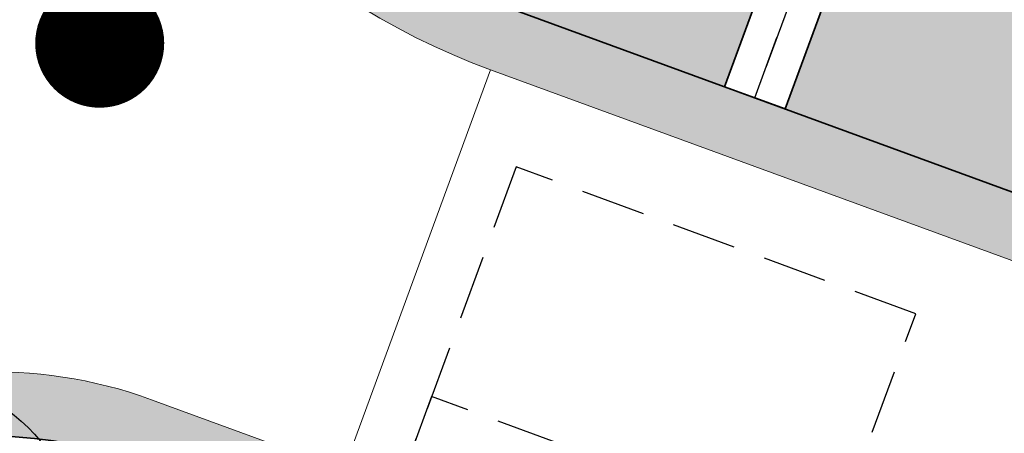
# Model space of a CAD drawing. Header units: metres. Extents: x 154038 to 155227, y 461678 to 462519.
# Tile 247 of 256: x 154730.59 to 154738.22, y 462266.43 to 462269.64. Entities that reach past the tile are written whole.
import ezdxf
from ezdxf import colors
from ezdxf.entities.mleader import LeaderData, LeaderLine
from ezdxf.math import Vec2, Vec3

# ---------------------------------------------------------------- set-up
doc = ezdxf.new("R2010")
doc.units = ezdxf.units.M
doc.linetypes.add('DASHED', pattern=[0.75, 0.5, -0.25])
for name, color, linetype, lineweight in [('B-GV-GR-BOOM-G', 82, 'Continuous', 25), ('B-GV-GR-BOOM-G2', 92, 'Continuous', 25), ('B-GV-GR-BOOM-S', 3, 'Continuous', 25), ('N-WE-VH-KANTVERHARDING_MOLGOOT-G', 6, 'Continuous', 18), ('N-WE-VH-VERHARDING_GRASSTEEN_parkeren-G', 3, 'Continuous', 18), ('N-WE-VH-VERHARDING_GRASSTEEN_parkeren-V', 73, 'Continuous', 18), ('N-WE-VH-VERHARDING_STRAATBAKSTEEN_Rijbaan-KV_DF-G', 160, 'Continuous', 35), ('N-WE-VH-VERHARDING_STRAATBAKSTEEN_Uitstapstrook_Parkeren-HV_KF-G', 170, 'Continuous', 35)]:
    doc.layers.add(name, color=color, linetype=linetype, lineweight=lineweight)
for name, color, linetype in [('N-OI-KL-ET_MS_STEDIN NETBEHEER BV-G', 1, 'Continuous'), ('N-PV-VW-MARKERING_Pvak-G', 161, 'DASHED'), ('N-WE-VW-MARKERING_Pvak-H', 21, 'Continuous'), ('X-XX-AL-HULP-T', 7, 'Continuous')]:
    doc.layers.add(name, color=color, linetype=linetype)
doc.layers.add('N-OI-KL-ET_MS_STEDIN NETBEHEER BV-H', color=21, linetype='DASHED', plot=False)
doc.layers.add('N-WE-VH-KANTVERHARDING_MOLGOOT-V', color=7, linetype='Continuous', lineweight=18, true_color=0xb76059)
doc.layers.add('N-WE-VH-VERHARDING_STRAATBAKSTEEN_Rijbaan-KV_DF-V', color=7, linetype='Continuous', lineweight=18, true_color=0xb33d26)
doc.layers.add('X-XX-AL-PROFIEL-H', color=21, linetype='Continuous', lineweight=18, plot=False)
doc.styles.add('maatvoering', font='arial.ttf')

# ---------------------------------------------------------------- blocks, each defined once
blk = doc.blocks.new('_Dot')
at = {"color": 0, "linetype": 'ByBlock', "lineweight": -2}
blk.add_line((-0.5, 0), (-1, 0), dxfattribs=at)
at = {"color": 0, "linetype": 'ByBlock', "const_width": 0.5}
blk.add_lwpolyline([(-0.25, 0, 1), (0.25, 0, 1)], format="xyb", close=True, dxfattribs=at)
blk = doc.blocks.new('*U276')
at = {"layer": 'N-OI-KL-ET_MS_STEDIN NETBEHEER BV-H'}
for points in [[(-1.990655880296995, -0.6310223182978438), (1.106080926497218, -1.771294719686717), (2.481318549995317, 1.963557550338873), (-0.615418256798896, 3.103829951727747)], [(-1.548368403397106, 0.5701362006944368), (1.548368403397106, -0.5701362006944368), (1.824798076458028, 0.1805878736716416), (-1.271938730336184, 1.320860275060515)]]:
    blk.add_lwpolyline(points, close=True, dxfattribs=at)
blk = doc.blocks.new('*U338')
at = {"layer": 'B-GV-GR-BOOM-G', "color": 0}
blk.add_circle((-2.455635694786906e-11, 1.70530256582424e-11), 1.5, dxfattribs=at)
at = {"layer": 'B-GV-GR-BOOM-G2', "color": 0}
blk.add_circle((0, 0), 0.125, dxfattribs=at)

msp = doc.modelspace()

# ---------------------------------------------------------------- hatches: boundary and pattern name
at = {"layer": 'N-WE-VH-KANTVERHARDING_MOLGOOT-V'}
h = msp.add_hatch(color=256, dxfattribs=at)
h.dxf.hatch_style = 1
edge = h.paths.add_edge_path()
edge.add_arc((154735.5031648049, 462271.5015949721), 5.500000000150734, 125.938465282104, 138.1345543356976, ccw=False)
edge.add_line((154732.2751265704, 462275.9546578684), (154735.5535787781, 462278.331221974))
edge.add_line((154735.5535787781, 462278.331221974), (154735.8470371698, 462277.9263983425))
edge.add_line((154735.8470371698, 462277.9263983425), (154732.5685849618, 462275.549834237))
edge.add_arc((154735.503167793, 462271.5015971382), 5.00000000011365, 125.9385023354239, 138.134550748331)
edge.add_arc((154733.2690260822, 462273.5037486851), 1.999999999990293, 138.1345799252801, 197.618211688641)
edge.add_arc((154736.1283149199, 462274.4117704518), 5.000006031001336, 197.6182283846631, 249.8332006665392)
edge.add_line((154734.4045412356, 462269.7183000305), (154751.0397480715, 462263.6249638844))
edge.add_line((154751.0397480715, 462263.6249638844), (154749.540967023, 462259.5858871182))
edge.add_line((154749.540967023, 462259.5858871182), (154731.4373129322, 462266.2171031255))
edge.add_arc((154730.4054804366, 462263.4001328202), 2.999999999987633, 69.88264298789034, 159.8812514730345)
edge.add_line((154727.5885351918, 462264.43203373), (154713.9613245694, 462227.2316535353))
edge.add_line((154713.9613245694, 462227.2316535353), (154664.0630640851, 462245.5103405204))
edge.add_line((154664.0630640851, 462245.5103405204), (154664.2350475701, 462245.9798313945))
edge.add_line((154664.2350475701, 462245.9798313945), (154713.6638171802, 462227.8731278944))
edge.add_line((154713.6638171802, 462227.8731278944), (154727.1190443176, 462264.604017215))
edge.add_arc((154730.4054804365, 462263.4001328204), 3.499999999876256, 69.88264298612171, 159.8812514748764, ccw=False)
edge.add_line((154731.6092850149, 462266.6865981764), (154749.2454149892, 462260.226632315))
edge.add_line((154749.2454149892, 462260.226632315), (154750.3963016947, 462263.3281658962))
edge.add_line((154750.3963016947, 462263.3281658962), (154734.2366165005, 462269.2473224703))
edge.add_arc((154736.1283081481, 462274.4117684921), 5.50000000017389, 197.6181944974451, 249.8826569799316, ccw=False)
edge.add_arc((154733.2690250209, 462273.5037486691), 2.500000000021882, 138.134648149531, 197.6181433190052, ccw=False)
at = {"layer": 'N-WE-VH-VERHARDING_GRASSTEEN_parkeren-V'}
h = msp.add_hatch(color=256, dxfattribs=at)
h.dxf.hatch_style = 1
h.paths.add_polyline_path([(154737.6035893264, 462273.3388984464), (154735.960355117, 462273.9408012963), (154734.4045412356, 462269.7183000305), (154736.050610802, 462269.1153586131)])
h = msp.add_hatch(color=256, dxfattribs=at)
h.dxf.hatch_style = 1
h.paths.add_polyline_path([(154739.9510664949, 462272.4790373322), (154738.0730847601, 462273.1669262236), (154736.5201058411, 462268.9433865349), (154738.398087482, 462268.255497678)])
at = {"layer": 'N-WE-VH-VERHARDING_STRAATBAKSTEEN_Rijbaan-KV_DF-V'}
h = msp.add_hatch(color=256, dxfattribs=at)
h.dxf.hatch_style = 1
edge = h.paths.add_edge_path()
edge.add_line((154346.3655189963, 462123.4474894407), (154339.6690574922, 462103.1804047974))
edge.add_line((154339.6690574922, 462103.1804047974), (154331.5193567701, 462083.4356807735))
edge.add_line((154331.5193567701, 462083.4356807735), (154321.8864262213, 462064.3270959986))
edge.add_line((154321.8864262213, 462064.3270959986), (154319.064452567, 462059.5558212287))
edge.add_line((154319.064452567, 462059.5558212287), (154316.2103360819, 462061.243890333))
edge.add_arc((154313.6649621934, 462056.9402788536), 4.999999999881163, 59.39777921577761, 149.4251789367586)
edge.add_line((154309.3601339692, 462059.4835943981), (154295.4018813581, 462035.8577883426))
edge.add_arc((154299.7067095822, 462033.3144727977), 4.999999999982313, 149.425178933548, 239.2784399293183)
edge.add_line((154297.1523773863, 462029.0161723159), (154310.3450331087, 462021.1762305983))
edge.add_arc((154317.2452423, 462033.549449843), 14.16719595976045, 240.8527758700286, 248.9522969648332)
edge.add_line((154312.1571632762, 462020.327464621), (154334.4042784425, 462011.1510402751))
edge.add_arc((154336.3108423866, 462015.7732706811), 4.999999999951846, 247.5849764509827, 256.0899883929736)
edge.add_line((154335.1088540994, 462010.9198982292), (154350.5998025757, 462007.0834033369))
edge.add_arc((154349.3978142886, 462002.2300308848), 5.000000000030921, 59.37977109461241, 76.0899883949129, ccw=False)
edge.add_line((154351.944540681, 462006.5328421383), (154352.6260687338, 462006.1294627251))
edge.add_arc((154355.1727951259, 462010.4322739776), 4.999999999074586, 239.3797710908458, 256.0899883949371)
edge.add_line((154353.9708068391, 462005.5789015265), (154356.9781779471, 462004.8340984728))
edge.add_line((154356.9781779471, 462004.8340984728), (154367.5271780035, 462002.1693614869))
edge.add_line((154367.5271780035, 462002.1693614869), (154370.594703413, 462001.3944872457))
edge.add_arc((154371.8192663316, 462006.2422130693), 5.000000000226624, 255.8233322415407, 334.7988763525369)
edge.add_line((154376.3433598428, 462004.1132278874), (154378.3551998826, 462008.3883879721))
edge.add_arc((154373.8311063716, 462010.5173731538), 5.000000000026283, 334.7988763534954, 345.8749618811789)
edge.add_line((154378.6799336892, 462009.2971790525), (154401.6515090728, 462100.5820018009))
edge.add_line((154401.6515090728, 462100.5820018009), (154406.9852191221, 462099.2397882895))
edge.add_line((154406.9852191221, 462099.2397882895), (154397.3315953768, 462060.8780600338))
edge.add_line((154397.3315953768, 462060.8780600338), (154396.6527595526, 462061.0488872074))
edge.add_line((154396.6527595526, 462061.0488872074), (154394.6715745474, 462053.1760217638))
edge.add_line((154394.6715745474, 462053.1760217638), (154395.3511736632, 462053.0050023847))
edge.add_line((154395.3511736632, 462053.0050023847), (154390.2256132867, 462032.6401919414))
edge.add_line((154390.2256132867, 462032.6401919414), (154389.5467596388, 462032.8109482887))
edge.add_line((154389.5467596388, 462032.8109482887), (154388.7372010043, 462029.5939109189))
edge.add_line((154388.7372010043, 462029.5939109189), (154389.4156288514, 462029.4214625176))
edge.add_line((154389.4156288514, 462029.4214625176), (154383.7651946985, 462006.9676746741))
edge.add_line((154383.7651946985, 462006.9676746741), (154376.807218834, 461992.1819759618))
edge.add_arc((154381.331312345, 461990.0529907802), 4.999999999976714, 154.7988763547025, 166.0156035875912)
edge.add_line((154376.4795044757, 461991.2612789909), (154371.1051861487, 461969.68365288))
edge.add_line((154371.1051861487, 461969.68365288), (154363.8723419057, 461953.1420104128))
edge.add_arc((154368.4536651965, 461951.1389210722), 5.000088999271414, 156.3836358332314, 248.3411709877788)
edge.add_line((154366.60823727, 461946.491848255), (154366.6592998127, 461946.4715747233))
edge.add_line((154366.6592998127, 461946.4715747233), (154352.2416857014, 461952.1958481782))
edge.add_arc((154354.0386536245, 461956.8622859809), 5.000473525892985, 248.939130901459, 336.380420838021)
edge.add_line((154358.6202168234, 461954.8587855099), (154365.8806715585, 461971.4635736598))
edge.add_line((154365.8806715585, 461971.4635736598), (154371.1315098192, 461992.5091953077))
edge.add_arc((154366.27970195, 461993.7174835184), 4.999999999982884, 346.0156035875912, 435.8233322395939)
edge.add_line((154367.5042648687, 461998.5652093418), (154356.1296396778, 462001.438503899))
edge.add_line((154356.1296396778, 462001.438503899), (154353.1565705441, 462002.1748154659))
edge.add_arc((154351.9545822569, 461997.321443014), 4.99999999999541, 76.08998839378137, 92.77818827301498)
edge.add_line((154351.7122345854, 462002.315566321), (154350.8803402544, 462002.2858641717))
edge.add_arc((154350.6379925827, 462007.2799874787), 4.999999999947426, 256.0899883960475, 272.778188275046, ccw=False)
edge.add_line((154349.4360042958, 462002.4266150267), (154337.7325265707, 462005.3251033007))
edge.add_arc((154337.2517312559, 462003.38375432), 1.999999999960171, 76.08998839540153, 165.7499673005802)
edge.add_line((154335.3132697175, 462003.8760620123), (154335.1888994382, 462003.3863540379))
edge.add_line((154335.1888994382, 462003.3863540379), (154331.809089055, 462004.2350527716))
edge.add_line((154331.809089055, 462004.2350527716), (154332.0188515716, 462005.1214022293))
edge.add_arc((154330.0726110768, 462005.5819974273), 1.999999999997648, 346.6854067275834, 427.584976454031)
edge.add_line((154330.8352366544, 462007.4308895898), (154310.3759552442, 462015.8698735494))
edge.add_arc((154317.2452423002, 462033.5494498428), 18.96719595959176, 240.6390520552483, 248.76667882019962, ccw=False)
edge.add_line((154307.9454396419, 462017.0186243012), (154294.2962136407, 462025.129890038))
edge.add_arc((154292.7636143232, 462022.5509097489), 2.999999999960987, 59.27843992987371, 165.8531268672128)
edge.add_line((154289.8545971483, 462023.2841348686), (154287.8359008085, 462015.2751044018))
edge.add_line((154287.8359008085, 462015.2751044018), (154283.8632318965, 462016.2799413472))
edge.add_line((154283.8632318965, 462016.2799413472), (154284.9895646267, 462020.85211158))
edge.add_line((154284.9895646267, 462020.85211158), (154281.4008986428, 462022.9723146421))
edge.add_line((154281.4008986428, 462022.9723146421), (154304.5232118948, 462062.1092541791))
edge.add_arc((154313.1334630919, 462057.0210789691), 10.00129754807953, 72.70910643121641, 149.419295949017, ccw=False)
edge.add_arc((154316.7007223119, 462068.4799534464), 2.000000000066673, 252.7032232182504, 333.2466271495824)
edge.add_line((154318.4866272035, 462067.5796514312), (154327.4245828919, 462085.3096333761))
edge.add_line((154327.4245828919, 462085.3096333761), (154335.4473333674, 462104.7467881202))
edge.add_line((154335.4473333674, 462104.7467881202), (154342.0407687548, 462124.7020604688))
edge.add_line((154342.0407687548, 462124.7020604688), (154352.1387758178, 462165.04183881))
edge.add_line((154352.1387758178, 462165.04183881), (154355.7628846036, 462164.1322223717))
edge.add_line((154355.7628846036, 462164.1322223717), (154353.9603339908, 462153.7867322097))
edge.add_line((154353.9603339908, 462153.7867322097), (154346.3655189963, 462123.4474894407))
edge = h.paths.add_edge_path(flags=17)
edge.add_arc((154735.5031688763, 462271.5015979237), 4.999999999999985, 125.9385176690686, 138.150287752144, ccw=False)
edge.add_line((154732.5685849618, 462275.549834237), (154735.8470371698, 462277.9263983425))
edge.add_arc((154736.4339539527, 462277.1167510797), 1.000000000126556, 44.27258667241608, 125.93851766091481, ccw=False)
edge.add_line((154737.1499807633, 462277.8148238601), (154732.334294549, 462282.9696525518))
edge.add_arc((154731.6182677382, 462282.2715797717), 1.000000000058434, -54.06148233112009, 44.272586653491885, ccw=False)
edge.add_line((154732.2051845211, 462281.4619325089), (154729.9240080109, 462279.8082978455))
edge.add_arc((154735.7931758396, 462271.7118252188), 9.999999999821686, 125.9385176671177, 159.8812514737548)
edge.add_line((154726.4033583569, 462275.1514949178), (154712.1371545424, 462236.2067526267))
edge.add_arc((154709.3202092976, 462237.2386535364), 3.000000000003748, 249.8812514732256, 339.8812514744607, ccw=False)
edge.add_line((154708.2883083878, 462234.4217082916), (154663.7725424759, 462250.7286845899))
edge.add_line((154663.7725424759, 462250.7286845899), (154656.1079703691, 462250.0630933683))
edge.add_line((154656.1079703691, 462250.0630933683), (154584.3613417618, 462276.2290524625))
edge.add_arc((154586.0632988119, 462280.9304984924), 5.000025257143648, 159.6304989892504, 250.09938210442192, ccw=False)
edge.add_line((154581.3759381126, 462282.6708726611), (154586.6440892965, 462297.0625800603))
edge.add_line((154586.6440892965, 462297.0625800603), (154545.8382322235, 462312.2135262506))
edge.add_line((154545.8382322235, 462312.2135262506), (154543.9238186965, 462307.0574598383))
edge.add_line((154543.9238186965, 462307.0574598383), (154578.6714521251, 462294.1558922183))
edge.add_arc((154577.6272265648, 462291.3434923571), 3.000000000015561, -20.21334639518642, 69.63036995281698, ccw=False)
edge.add_line((154580.442464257, 462290.3069419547), (154576.1003610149, 462278.5139286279))
edge.add_arc((154571.4082981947, 462280.2415126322), 5.000000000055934, 301.49318088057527, 339.7866536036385, ccw=False)
edge.add_arc((154579.2442544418, 462267.4509774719), 9.999999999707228, 121.4931808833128, 159.6303699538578)
edge.add_line((154569.869588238, 462270.9317293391), (154560.0751634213, 462244.5540653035))
edge.add_arc((154557.2717091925, 462245.6220748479), 2.999999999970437, 249.9106884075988, 339.14506041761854, ccw=False)
edge.add_line((154556.2412556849, 462242.8045998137), (154537.0470548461, 462249.8246199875))
edge.add_arc((154536.360085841, 462247.9463032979), 2.000000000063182, 69.9106884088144, 159.7067651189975)
edge.add_line((154534.484226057, 462248.6399531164), (154518.7866293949, 462206.1884314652))
edge.add_line((154518.7866293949, 462206.1884314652), (154517.1266457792, 462201.6684760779))
edge.add_line((154517.1266457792, 462201.6684760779), (154504.0308506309, 462166.2479160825))
edge.add_line((154504.0308506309, 462166.2479160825), (154508.5329932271, 462164.5833704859))
edge.add_line((154508.5329932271, 462164.5833704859), (154521.6305956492, 462200.0088186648))
edge.add_line((154521.6305956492, 462200.0088186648), (154523.2905399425, 462204.5286669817))
edge.add_line((154523.2905399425, 462204.5286669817), (154536.2906664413, 462239.6853322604))
edge.add_arc((154540.9803159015, 462237.9512077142), 5.000000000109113, 69.91068840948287, 159.706765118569, ccw=False)
edge.add_line((154542.6977384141, 462242.6469994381), (154554.4056087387, 462238.3650037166))
edge.add_arc((154557.1538001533, 462245.8775869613), 7.999466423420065, 249.90688527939, 339.6332798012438)
edge.add_line((154564.6531743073, 462243.093552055), (154574.4386699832, 462269.447448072))
edge.add_arc((154579.1259759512, 462267.7069990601), 5.000000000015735, 69.96311292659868, 159.6294766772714, ccw=False)
edge.add_line((154580.8391011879, 462272.4043602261), (154655.4630948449, 462245.1890275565))
edge.add_line((154655.4630948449, 462245.1890275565), (154663.1240823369, 462245.8543074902))
edge.add_line((154663.1240823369, 462245.8543074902), (154713.9613245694, 462227.2316535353))
edge.add_line((154713.9613245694, 462227.2316535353), (154727.5885351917, 462264.4320337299))
edge.add_arc((154730.4054804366, 462263.4001328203), 2.999999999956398, 69.882642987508, 159.8812514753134, ccw=False)
edge.add_line((154731.4373129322, 462266.2171031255), (154749.540967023, 462259.5858871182))
edge.add_line((154749.540967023, 462259.5858871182), (154751.0397480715, 462263.6249638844))
edge.add_line((154751.0397480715, 462263.6249638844), (154734.4045412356, 462269.7183000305))
edge.add_arc((154736.1283149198, 462274.4117704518), 5.000006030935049, 197.6182283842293, 249.83320066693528, ccw=False)
edge.add_arc((154733.2690260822, 462273.5037486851), 2.000000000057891, 138.1345799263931, 197.6182116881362, ccw=False)
edge.add_line((154731.7795971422, 462274.8385151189), (154731.7786818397, 462274.8374930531))
edge = h.paths.add_edge_path(flags=0)
edge.add_arc((154536.360085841, 462247.9463032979), 2.000000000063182, 69.9106884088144, 159.7067651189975, ccw=False)
edge.add_arc((154536.360085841, 462247.9463032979), 2.000000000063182, 69.9106884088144, 159.7067651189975)
edge = h.paths.add_edge_path(flags=0)
edge.add_arc((154735.7931758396, 462271.7118252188), 9.999999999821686, 125.93851766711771, 159.8812514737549, ccw=False)
edge.add_arc((154735.7931758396, 462271.7118252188), 9.999999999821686, 125.9385176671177, 159.8812514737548)
edge = h.paths.add_edge_path(flags=17)
edge.add_arc((154735.5031688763, 462271.5015979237), 4.999999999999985, 125.9385176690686, 138.150287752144)
edge.add_line((154731.7795971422, 462274.8385151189), (154731.7786818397, 462274.8374930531))
edge.add_arc((154733.2690260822, 462273.5037486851), 2.000000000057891, 138.134579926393, 197.6182116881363)
edge.add_arc((154736.1283149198, 462274.4117704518), 5.000006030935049, 197.6182283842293, 249.8332006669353)
edge.add_line((154751.0397480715, 462263.6249638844), (154734.4045412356, 462269.7183000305))
edge.add_line((154749.540967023, 462259.5858871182), (154751.0397480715, 462263.6249638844))
edge.add_line((154731.4373129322, 462266.2171031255), (154749.540967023, 462259.5858871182))
edge.add_arc((154730.4054804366, 462263.4001328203), 2.999999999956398, 69.88264298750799, 159.8812514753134)
edge.add_line((154713.9613245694, 462227.2316535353), (154727.5885351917, 462264.4320337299))
edge.add_line((154663.1240823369, 462245.8543074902), (154713.9613245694, 462227.2316535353))
edge.add_line((154655.4630948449, 462245.1890275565), (154663.1240823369, 462245.8543074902))
edge.add_line((154580.8391011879, 462272.4043602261), (154655.4630948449, 462245.1890275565))
edge.add_arc((154579.1259759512, 462267.7069990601), 5.000000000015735, 69.96311292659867, 159.6294766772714)
edge.add_line((154564.6531743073, 462243.093552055), (154574.4386699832, 462269.447448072))
edge.add_arc((154557.1538001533, 462245.8775869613), 7.999466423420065, 249.90688527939, 339.6332798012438)
edge.add_line((154542.6977384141, 462242.6469994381), (154554.4056087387, 462238.3650037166))
edge.add_arc((154540.9803159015, 462237.9512077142), 5.000000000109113, 69.9106884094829, 159.706765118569)
edge.add_line((154523.2905399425, 462204.5286669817), (154536.2906664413, 462239.6853322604))
edge.add_line((154521.6305956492, 462200.0088186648), (154523.2905399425, 462204.5286669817))
edge.add_line((154508.5329932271, 462164.5833704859), (154521.6305956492, 462200.0088186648))
edge.add_line((154504.0308506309, 462166.2479160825), (154508.5329932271, 462164.5833704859))
edge.add_line((154517.1266457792, 462201.6684760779), (154504.0308506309, 462166.2479160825))
edge.add_line((154518.7866293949, 462206.1884314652), (154517.1266457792, 462201.6684760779))
edge.add_line((154534.484226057, 462248.6399531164), (154518.7866293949, 462206.1884314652))
edge.add_arc((154536.360085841, 462247.9463032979), 2.000000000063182, 69.9106884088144, 159.7067651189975)
edge.add_line((154556.2412556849, 462242.8045998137), (154537.0470548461, 462249.8246199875))
edge.add_arc((154557.2717091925, 462245.6220748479), 2.999999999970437, 249.9106884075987, 339.1450604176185)
edge.add_line((154569.869588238, 462270.9317293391), (154560.0751634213, 462244.5540653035))
edge.add_arc((154579.2442544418, 462267.4509774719), 9.999999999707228, 121.4931808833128, 159.6303699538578)
edge.add_arc((154571.4082981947, 462280.2415126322), 5.000000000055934, 301.4931808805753, 339.7866536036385)
edge.add_line((154580.442464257, 462290.3069419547), (154576.1003610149, 462278.5139286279))
edge.add_arc((154577.6272265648, 462291.3434923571), 3.000000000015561, 339.7866536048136, 429.6303699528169)
edge.add_line((154543.9238186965, 462307.0574598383), (154578.6714521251, 462294.1558922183))
edge.add_line((154545.8382322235, 462312.2135262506), (154543.9238186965, 462307.0574598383))
edge.add_line((154586.6440892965, 462297.0625800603), (154545.8382322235, 462312.2135262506))
edge.add_line((154581.3759381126, 462282.6708726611), (154586.6440892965, 462297.0625800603))
edge.add_arc((154586.0632988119, 462280.9304984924), 5.000025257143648, 159.6304989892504, 250.0993821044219)
edge.add_line((154656.1079703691, 462250.0630933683), (154584.3613417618, 462276.2290524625))
edge.add_line((154663.7725424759, 462250.7286845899), (154656.1079703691, 462250.0630933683))
edge.add_line((154708.2883083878, 462234.4217082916), (154663.7725424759, 462250.7286845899))
edge.add_arc((154709.3202092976, 462237.2386535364), 3.000000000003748, 249.8812514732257, 339.8812514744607)
edge.add_line((154726.4033583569, 462275.1514949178), (154712.1371545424, 462236.2067526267))
edge.add_arc((154735.7931758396, 462271.7118252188), 9.999999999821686, 125.9385176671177, 159.8812514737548)
edge.add_line((154732.2051845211, 462281.4619325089), (154729.9240080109, 462279.8082978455))
edge.add_arc((154731.6182677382, 462282.2715797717), 1.000000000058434, 305.9385176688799, 404.2725866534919)
edge.add_line((154732.334294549, 462282.9696525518), (154737.1499807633, 462277.8148238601))
edge.add_arc((154736.4339539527, 462277.1167510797), 1.000000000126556, 44.27258667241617, 125.9385176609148)
edge.add_line((154735.8470371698, 462277.9263983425), (154732.5685849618, 462275.549834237))
edge = h.paths.add_edge_path(flags=0)
edge.add_arc((154736.1283149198, 462274.4117704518), 5.000006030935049, 197.6182283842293, 249.8332006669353)
edge.add_arc((154736.1283149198, 462274.4117704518), 5.000006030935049, 197.6182283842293, 249.8332006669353)
edge = h.paths.add_edge_path(flags=0)
edge.add_arc((154733.2690260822, 462273.5037486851), 2.000000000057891, 138.134579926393, 197.6182116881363)
edge.add_arc((154733.2690260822, 462273.5037486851), 2.000000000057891, 138.134579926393, 197.6182116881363)
edge = h.paths.add_edge_path(flags=0)
edge.add_line((154731.7795971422, 462274.8385151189), (154731.7786818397, 462274.8374930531))
edge.add_line((154731.7795971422, 462274.8385151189), (154731.7786818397, 462274.8374930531))
edge = h.paths.add_edge_path(flags=0)
edge.add_arc((154735.5031688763, 462271.5015979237), 4.999999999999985, 125.9385176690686, 138.150287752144)
edge.add_arc((154735.5031688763, 462271.5015979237), 4.999999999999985, 125.9385176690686, 138.150287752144)
edge = h.paths.add_edge_path(flags=0)
edge.add_line((154732.2051845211, 462281.4619325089), (154729.9240080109, 462279.8082978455))
edge.add_line((154732.2051845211, 462281.4619325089), (154729.9240080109, 462279.8082978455))
edge = h.paths.add_edge_path(flags=0)
edge.add_arc((154731.6182677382, 462282.2715797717), 1.000000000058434, 305.9385176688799, 404.2725866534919)
edge.add_arc((154731.6182677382, 462282.2715797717), 1.000000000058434, 305.9385176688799, 404.2725866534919)
edge = h.paths.add_edge_path(flags=0)
edge.add_line((154737.1499807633, 462277.8148238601), (154732.334294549, 462282.9696525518))
edge.add_line((154737.1499807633, 462277.8148238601), (154732.334294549, 462282.9696525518))
edge = h.paths.add_edge_path(flags=0)
edge.add_arc((154736.4339539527, 462277.1167510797), 1.000000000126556, 44.27258667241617, 125.9385176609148)
edge.add_arc((154736.4339539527, 462277.1167510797), 1.000000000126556, 44.27258667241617, 125.9385176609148)
edge = h.paths.add_edge_path(flags=0)
edge.add_line((154732.5685849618, 462275.549834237), (154735.8470371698, 462277.9263983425))
edge.add_line((154732.5685849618, 462275.549834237), (154735.8470371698, 462277.9263983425))
edge = h.paths.add_edge_path(flags=0)
edge.add_line((154556.2412556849, 462242.8045998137), (154537.0470548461, 462249.8246199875))
edge.add_line((154556.2412556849, 462242.8045998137), (154537.0470548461, 462249.8246199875))
edge = h.paths.add_edge_path(flags=0)
edge.add_arc((154557.2717091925, 462245.6220748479), 2.999999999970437, 249.9106884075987, 339.1450604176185)
edge.add_arc((154557.2717091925, 462245.6220748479), 2.999999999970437, 249.9106884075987, 339.1450604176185)
edge = h.paths.add_edge_path(flags=0)
edge.add_line((154569.869588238, 462270.9317293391), (154560.0751634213, 462244.5540653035))
edge.add_line((154569.869588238, 462270.9317293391), (154560.0751634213, 462244.5540653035))
edge = h.paths.add_edge_path(flags=0)
edge.add_arc((154579.2442544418, 462267.4509774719), 9.999999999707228, 121.4931808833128, 159.6303699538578)
edge.add_arc((154579.2442544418, 462267.4509774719), 9.999999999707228, 121.4931808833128, 159.6303699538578)
edge = h.paths.add_edge_path(flags=0)
edge.add_arc((154571.4082981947, 462280.2415126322), 5.000000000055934, 301.4931808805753, 339.7866536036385)
edge.add_arc((154571.4082981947, 462280.2415126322), 5.000000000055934, 301.4931808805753, 339.7866536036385)
edge = h.paths.add_edge_path(flags=0)
edge.add_line((154580.442464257, 462290.3069419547), (154576.1003610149, 462278.5139286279))
edge.add_line((154580.442464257, 462290.3069419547), (154576.1003610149, 462278.5139286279))
edge = h.paths.add_edge_path(flags=0)
edge.add_arc((154577.6272265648, 462291.3434923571), 3.000000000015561, 339.7866536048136, 429.6303699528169)
edge.add_arc((154577.6272265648, 462291.3434923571), 3.000000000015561, 339.7866536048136, 429.6303699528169)
edge = h.paths.add_edge_path(flags=0)
edge.add_line((154543.9238186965, 462307.0574598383), (154578.6714521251, 462294.1558922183))
edge.add_line((154543.9238186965, 462307.0574598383), (154578.6714521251, 462294.1558922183))
edge = h.paths.add_edge_path(flags=0)
edge.add_line((154545.8382322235, 462312.2135262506), (154543.9238186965, 462307.0574598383))
edge.add_line((154545.8382322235, 462312.2135262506), (154543.9238186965, 462307.0574598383))
edge = h.paths.add_edge_path(flags=0)
edge.add_line((154586.6440892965, 462297.0625800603), (154545.8382322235, 462312.2135262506))
edge.add_line((154586.6440892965, 462297.0625800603), (154545.8382322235, 462312.2135262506))
edge = h.paths.add_edge_path(flags=0)
edge.add_line((154581.3759381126, 462282.6708726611), (154586.6440892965, 462297.0625800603))
edge.add_line((154581.3759381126, 462282.6708726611), (154586.6440892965, 462297.0625800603))
edge = h.paths.add_edge_path(flags=0)
edge.add_arc((154586.0632988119, 462280.9304984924), 5.000025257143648, 159.6304989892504, 250.0993821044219)
edge.add_arc((154586.0632988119, 462280.9304984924), 5.000025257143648, 159.6304989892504, 250.0993821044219)
edge = h.paths.add_edge_path(flags=0)
edge.add_line((154656.1079703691, 462250.0630933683), (154584.3613417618, 462276.2290524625))
edge.add_line((154656.1079703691, 462250.0630933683), (154584.3613417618, 462276.2290524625))
edge = h.paths.add_edge_path(flags=0)
edge.add_line((154663.7725424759, 462250.7286845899), (154656.1079703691, 462250.0630933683))
edge.add_line((154663.7725424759, 462250.7286845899), (154656.1079703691, 462250.0630933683))
edge = h.paths.add_edge_path(flags=0)
edge.add_line((154708.2883083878, 462234.4217082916), (154663.7725424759, 462250.7286845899))
edge.add_line((154708.2883083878, 462234.4217082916), (154663.7725424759, 462250.7286845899))
edge = h.paths.add_edge_path(flags=0)
edge.add_arc((154709.3202092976, 462237.2386535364), 3.000000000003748, 249.8812514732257, 339.8812514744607)
edge.add_arc((154709.3202092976, 462237.2386535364), 3.000000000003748, 249.8812514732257, 339.8812514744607)
edge = h.paths.add_edge_path(flags=0)
edge.add_line((154726.4033583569, 462275.1514949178), (154712.1371545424, 462236.2067526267))
edge.add_line((154726.4033583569, 462275.1514949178), (154712.1371545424, 462236.2067526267))
edge = h.paths.add_edge_path(flags=0)
edge.add_line((154751.0397480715, 462263.6249638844), (154734.4045412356, 462269.7183000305))
edge.add_line((154751.0397480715, 462263.6249638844), (154734.4045412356, 462269.7183000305))
edge = h.paths.add_edge_path(flags=0)
edge.add_line((154749.540967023, 462259.5858871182), (154751.0397480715, 462263.6249638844))
edge.add_line((154749.540967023, 462259.5858871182), (154751.0397480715, 462263.6249638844))
edge = h.paths.add_edge_path(flags=0)
edge.add_line((154731.4373129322, 462266.2171031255), (154749.540967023, 462259.5858871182))
edge.add_line((154731.4373129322, 462266.2171031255), (154749.540967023, 462259.5858871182))
edge = h.paths.add_edge_path(flags=0)
edge.add_arc((154730.4054804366, 462263.4001328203), 2.999999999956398, 69.88264298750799, 159.8812514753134)
edge.add_arc((154730.4054804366, 462263.4001328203), 2.999999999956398, 69.88264298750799, 159.8812514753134)
edge = h.paths.add_edge_path(flags=0)
edge.add_line((154713.9613245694, 462227.2316535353), (154727.5885351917, 462264.4320337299))
edge.add_line((154713.9613245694, 462227.2316535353), (154727.5885351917, 462264.4320337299))
edge = h.paths.add_edge_path(flags=0)
edge.add_line((154663.1240823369, 462245.8543074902), (154713.9613245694, 462227.2316535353))
edge.add_line((154663.1240823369, 462245.8543074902), (154713.9613245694, 462227.2316535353))
edge = h.paths.add_edge_path(flags=0)
edge.add_line((154655.4630948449, 462245.1890275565), (154663.1240823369, 462245.8543074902))
edge.add_line((154655.4630948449, 462245.1890275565), (154663.1240823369, 462245.8543074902))
edge = h.paths.add_edge_path(flags=0)
edge.add_line((154580.8391011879, 462272.4043602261), (154655.4630948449, 462245.1890275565))
edge.add_line((154580.8391011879, 462272.4043602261), (154655.4630948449, 462245.1890275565))
edge = h.paths.add_edge_path(flags=0)
edge.add_arc((154579.1259759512, 462267.7069990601), 5.000000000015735, 69.96311292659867, 159.6294766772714)
edge.add_arc((154579.1259759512, 462267.7069990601), 5.000000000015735, 69.96311292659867, 159.6294766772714)
edge = h.paths.add_edge_path(flags=0)
edge.add_line((154564.6531743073, 462243.093552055), (154574.4386699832, 462269.447448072))
edge.add_line((154564.6531743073, 462243.093552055), (154574.4386699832, 462269.447448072))
edge = h.paths.add_edge_path(flags=0)
edge.add_arc((154557.1538001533, 462245.8775869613), 7.999466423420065, 249.90688527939, 339.6332798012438)
edge.add_arc((154557.1538001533, 462245.8775869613), 7.999466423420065, 249.90688527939, 339.6332798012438)
edge = h.paths.add_edge_path(flags=0)
edge.add_line((154542.6977384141, 462242.6469994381), (154554.4056087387, 462238.3650037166))
edge.add_line((154542.6977384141, 462242.6469994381), (154554.4056087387, 462238.3650037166))
edge = h.paths.add_edge_path(flags=0)
edge.add_arc((154540.9803159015, 462237.9512077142), 5.000000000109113, 69.9106884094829, 159.706765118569)
edge.add_arc((154540.9803159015, 462237.9512077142), 5.000000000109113, 69.9106884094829, 159.706765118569)
edge = h.paths.add_edge_path(flags=0)
edge.add_line((154523.2905399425, 462204.5286669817), (154536.2906664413, 462239.6853322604))
edge.add_line((154523.2905399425, 462204.5286669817), (154536.2906664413, 462239.6853322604))
edge = h.paths.add_edge_path(flags=0)
edge.add_line((154521.6305956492, 462200.0088186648), (154523.2905399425, 462204.5286669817))
edge.add_line((154521.6305956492, 462200.0088186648), (154523.2905399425, 462204.5286669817))
edge = h.paths.add_edge_path(flags=0)
edge.add_line((154508.5329932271, 462164.5833704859), (154521.6305956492, 462200.0088186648))
edge.add_line((154508.5329932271, 462164.5833704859), (154521.6305956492, 462200.0088186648))
edge = h.paths.add_edge_path(flags=0)
edge.add_line((154504.0308506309, 462166.2479160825), (154508.5329932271, 462164.5833704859))
edge.add_line((154504.0308506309, 462166.2479160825), (154508.5329932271, 462164.5833704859))
edge = h.paths.add_edge_path(flags=0)
edge.add_line((154517.1266457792, 462201.6684760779), (154504.0308506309, 462166.2479160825))
edge.add_line((154517.1266457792, 462201.6684760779), (154504.0308506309, 462166.2479160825))
edge = h.paths.add_edge_path(flags=0)
edge.add_line((154518.7866293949, 462206.1884314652), (154517.1266457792, 462201.6684760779))
edge.add_line((154518.7866293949, 462206.1884314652), (154517.1266457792, 462201.6684760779))
edge = h.paths.add_edge_path(flags=0)
edge.add_line((154534.484226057, 462248.6399531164), (154518.7866293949, 462206.1884314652))
edge.add_line((154534.484226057, 462248.6399531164), (154518.7866293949, 462206.1884314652))
edge = h.paths.add_edge_path(flags=17)
edge.add_line((154302.5191957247, 462047.9045891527), (154309.3601339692, 462059.4835943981))
edge.add_arc((154313.6649621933, 462056.9402788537), 4.999999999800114, 59.39777921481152, 149.4251789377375, ccw=False)
edge.add_line((154316.2103360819, 462061.243890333), (154319.064452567, 462059.5558212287))

# ---------------------------------------------------------------- linework, layer by layer
at = {"layer": 'N-PV-VW-MARKERING_Pvak-G'}
for points in [[(154733.9378957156, 462269.8892408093), (154735.485644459, 462274.1146962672), (154737.8331197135, 462273.2548358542), (154736.2853709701, 462269.0293803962)], [(154736.2853709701, 462269.0293803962), (154737.8331197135, 462273.2548358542), (154740.1805949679, 462272.3949754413), (154738.6328462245, 462268.1695199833)]]:
    msp.add_lwpolyline(points, close=True, dxfattribs=at)
at = {"layer": 'N-WE-VH-KANTVERHARDING_MOLGOOT-G'}
msp.add_lwpolyline([(154731.4072368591, 462275.1722044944, -0.05326576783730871), (154732.2751265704, 462275.9546578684), (154735.5535787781, 462278.331221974), (154735.8470371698, 462277.9263983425), (154732.5685849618, 462275.549834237, 0.05326559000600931), (154731.7795971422, 462274.8385151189, 0.2655357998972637), (154731.3628370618, 462272.8984029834, 0.2318563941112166), (154734.4045412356, 462269.7183000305), (154751.0397480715, 462263.6249638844), (154749.540967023, 462259.5858871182), (154731.4373129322, 462266.2171031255, 0.4142064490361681), (154727.5885351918, 462264.43203373), (154713.9613245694, 462227.2316535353), (154664.0630640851, 462245.5103405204), (154664.2350475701, 462245.9798313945), (154713.6638171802, 462227.8731278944), (154727.1190443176, 462264.604017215, -0.4142064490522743), (154731.6092850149, 462266.6865981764), (154749.2454149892, 462260.226632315), (154750.3963016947, 462263.3281658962), (154734.2366165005, 462269.2473224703, -0.2320839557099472), (154730.8862878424, 462272.7470693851, -0.2655351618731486)], format="xyb", close=True, dxfattribs=at)
at = {"layer": 'N-WE-VH-VERHARDING_GRASSTEEN_parkeren-G'}
for points in [[(154737.6035893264, 462273.3388984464), (154735.960355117, 462273.9408012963), (154734.4045412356, 462269.7183000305), (154736.050610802, 462269.1153586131)], [(154739.9510664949, 462272.4790373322), (154738.0730847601, 462273.1669262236), (154736.5201058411, 462268.9433865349), (154738.398087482, 462268.255497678)]]:
    msp.add_lwpolyline(points, close=True, dxfattribs=at)
at = {"layer": 'N-WE-VH-VERHARDING_STRAATBAKSTEEN_Rijbaan-KV_DF-G'}
msp.add_lwpolyline([(154663.1240823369, 462245.8543074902), (154713.9613245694, 462227.2316535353), (154727.5885351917, 462264.4320337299, -0.4142064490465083), (154731.4373129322, 462266.2171031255), (154749.540967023, 462259.5858871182), (154751.0397480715, 462263.6249638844), (154734.4045412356, 462269.7183000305, -0.2318563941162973), (154731.3628370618, 462272.8984029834, -0.2655357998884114), (154731.7795971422, 462274.8385151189), (154731.7786818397, 462274.8374930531, -0.05333438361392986), (154732.5685849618, 462275.549834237), (154735.8470371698, 462277.9263983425, -0.372224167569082), (154737.1499807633, 462277.8148238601), (154732.334294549, 462282.9696525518, -0.4574878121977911), (154732.2051845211, 462281.4619325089), (154729.9240080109, 462279.8082978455, 0.1491955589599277), (154726.4033583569, 462275.1514949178), (154712.1371545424, 462236.2067526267, -0.4142135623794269), (154708.2883083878, 462234.4217082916), (154663.7725424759, 462250.7286845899)], format="xyb", dxfattribs=at)
at = {"layer": 'N-WE-VH-VERHARDING_STRAATBAKSTEEN_Uitstapstrook_Parkeren-HV_KF-G'}
msp.add_lwpolyline([(154737.6035893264, 462273.3388984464), (154738.0730847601, 462273.1669262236), (154736.5201058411, 462268.9433865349), (154736.050610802, 462269.1153586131)], close=True, dxfattribs=at)
at = {"layer": 'N-WE-VW-MARKERING_Pvak-H'}
for points in [[(154736.0506234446, 462269.1153664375), (154737.598372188, 462273.3408218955)], [(154736.5201184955, 462268.943394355), (154738.0678672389, 462273.1688498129)]]:
    msp.add_lwpolyline(points, dxfattribs=at)
at = {"layer": 'X-XX-AL-PROFIEL-H'}
msp.add_lwpolyline([(154734.2366165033, 462269.2473224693), (154731.1625368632, 462260.8548836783)], dxfattribs=at)

# ---------------------------------------------------------------- block references
at = {"layer": 'B-GV-GR-BOOM-S'}
msp.add_blockref('*U338', (154729.591225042, 462265.409334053), dxfattribs=at)
at = {"layer": 'N-OI-KL-ET_MS_STEDIN NETBEHEER BV-G', "lineweight": 50}
msp.add_blockref('*U276', (154735.0517812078, 462265.3893952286), dxfattribs=at)

# ---------------------------------------------------------------- leaders
at = {"layer": 'X-XX-AL-HULP-T'}
ml = msp.add_multileader_mtext('Standard', dxfattribs=at)
ml.set_content('aansluiting conform\\Poverige zijstraten', color=256, style='maatvoering')
ml.set_leader_properties()
ml.set_arrow_properties(name='DOT')
ml.build(insert=Vec2(0, 0))
ml.multileader.update_dxf_attribs({"text_right_attachment_type": 6, "dogleg_length": 0.36, "arrow_head_size": 1, "scale": 5})
ctx = ml.context
ctx.base_point, ctx.scale, ctx.char_height, ctx.arrow_head_size, ctx.landing_gap_size, ctx.plane_origin = Vec3(154739.7410000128, 462275.0530000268), 5, 1.25, 1, 0.45, Vec3(154819.6808772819, 462256.1597862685)
ctx.right_attachment = 6
notes = []
notes.append((ctx, [(1, (1, 1, 0), (154737.9410000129, 462275.0530000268), (1, 0), 1.8, [(0, [(154731.2073932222, 462269.4530790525)], 0, [])])]))
ctx.mtext.insert, ctx.mtext.flow_direction = Vec3(154740.1910000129, 462275.8617483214), 5
for ctx, leaders in notes:
    for number, flags, end, landing, length, lines in leaders:
        leader = LeaderData()
        leader.index, (leader.has_last_leader_line, leader.has_dogleg_vector, leader.attachment_direction) = number, flags
        leader.last_leader_point, leader.dogleg_vector, leader.dogleg_length = Vec3(end), Vec3(landing), length
        for number, points, colour, breaks in lines:
            line = LeaderLine()
            line.index, line.vertices, line.color, line.breaks = number, Vec3.list(points), colors.encode_raw_color(colour), breaks
            leader.lines.append(line)
        ctx.leaders.append(leader)

doc.saveas('drawing.dxf')
